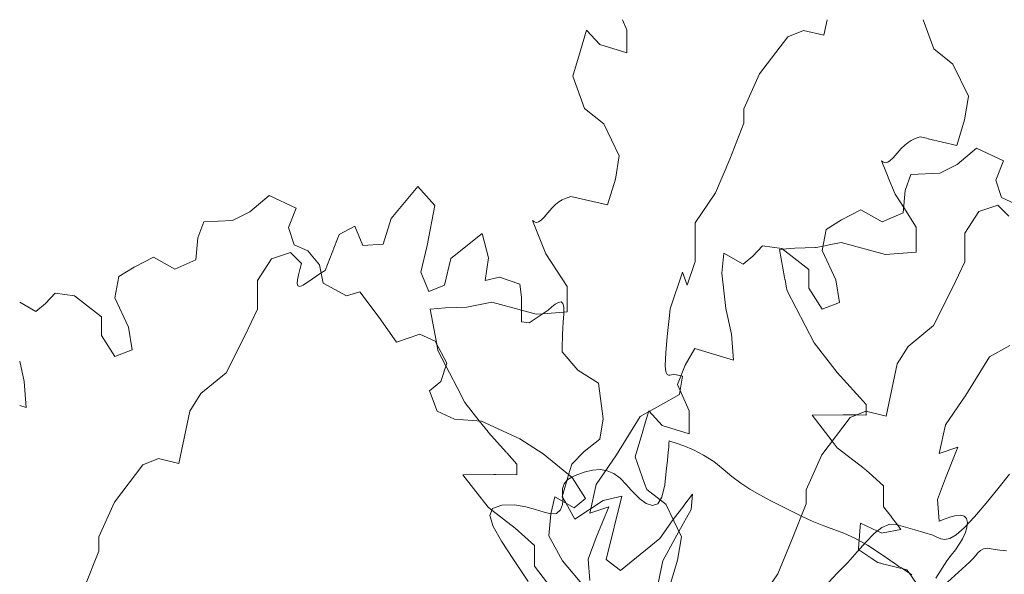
# Model space of a CAD drawing. Header units: millimetres. Extents: x -46876 to 9452, y -13755 to 24767.
# Tile 7 of 55: x -46876 to -36900, y 19146 to 24767. Entities that reach past the tile are written whole.
import ezdxf

# ---------------------------------------------------------------- set-up
doc = ezdxf.new("R2010")
doc.units = ezdxf.units.MM
doc.layers.add('L-PLNT', color=71, linetype='Continuous', lineweight=9)

# ---------------------------------------------------------------- blocks, each defined once
blk = doc.blocks.new('M_RPC Tree - Deciduous - Scarlet Oak - 12_5 Meters-4147365-3D - CAPA')
at = {"layer": 'L-PLNT'}
for p, q in [((-40299.9, 20438.8), (-40297.4, 20474.8)), ((-40297.4, 20474.8), (-40296.5, 20493.8)), ((-40296.5, 20493.8), (-40296.4, 20499.3)), ((-40296.4, 20499.3), (-40276.9, 20493.6)), ((-40276.9, 20493.6), (-40223.8, 20476.3)), ((-40223.8, 20476.3), (-40145.6, 20447.4)), ((-40312.6, 20301.4), (-40304.7, 20382.2)), ((-40304.7, 20382.2), (-40299.9, 20438.8)), ((-40145.6, 20447.4), (-40050.4, 20406.7)), ((-40050.4, 20406.7), (-39946.7, 20354.3)), ((-39946.7, 20354.3), (-39842.7, 20289.8)), ((-40324.5, 20192.8), (-40312.6, 20301.4)), ((-39842.7, 20289.8), (-39746.8, 20213.3)), ((-41247, 20149.1), (-41155.8, 20181.8)), ((-41155.8, 20181.8), (-41072.5, 20201.5)), ((-41072.5, 20201.5), (-40995.6, 20206.7)), ((-40995.6, 20206.7), (-40937.7, 20198.1)), ((-40937.7, 20198.1), (-40923.9, 20196)), ((-40923.9, 20196), (-40856.8, 20168.2)), ((-40856.2, 20168), (-40791, 20121.1)), ((-40340.9, 20052.8), (-40324.5, 20192.8)), ((-39746.8, 20213.3), (-39658.9, 20136.8)), ((-36964.3, 20013.9), (-36846.8, 20162)), ((-41375.6, 20013.3), (-41360.9, 20062.4)), ((-41360.9, 20062.4), (-41330.9, 20097)), ((-41330.9, 20097), (-41321.4, 20107.9)), ((-41321.4, 20107.9), (-41282.5, 20129.5)), ((-41282.5, 20129.5), (-41247, 20149.1)), ((-40791, 20121.1), (-40727.1, 20054)), ((-40727.1, 20054), (-40679.3, 19998.5)), ((-39658.9, 20136.8), (-39570.7, 20070.1)), ((-39570.7, 20070.1), (-39478.3, 20009.4)), ((-41376, 19961.6), (-41375.6, 20013.3)), ((-41374.9, 19943.9), (-41376, 19961.6)), ((-40679.3, 19998.5), (-40661.3, 19977.6)), ((-40661.3, 19977.6), (-40593.4, 19910.5)), ((-40368.6, 19928.1), (-40340.9, 20052.8)), ((-39478.3, 20009.4), (-39377.9, 19950.9)), ((-37083.1, 19866.3), (-36964.3, 20013.9)), ((-41395.5, 19799), (-41375.6, 19853.5)), ((-41375.6, 19853.5), (-41373.8, 19886.1)), ((-41373.5, 19921.9), (-41374.9, 19943.9)), ((-41373.8, 19886.1), (-41372.6, 19908)), ((-41372.6, 19908), (-41373.5, 19921.9)), ((-40593.4, 19910.5), (-40526.8, 19862.2)), ((-40526.8, 19862.2), (-40464.9, 19842.5)), ((-40464.9, 19842.5), (-40411, 19861.3)), ((-40411, 19861.3), (-40368.6, 19928.1)), ((-39377.9, 19950.9), (-39265.5, 19890.8)), ((-39265.5, 19890.8), (-39137.3, 19825.3)), ((-37201.1, 19726.9), (-37083.1, 19866.3)), ((-42110.8, 19742), (-42085, 19814.3)), ((-42085, 19814.3), (-41989.6, 19847.9)), ((-41989.6, 19847.9), (-41862.4, 19849)), ((-41862.4, 19849), (-41748.4, 19830.5)), ((-41748.4, 19830.5), (-41648.2, 19802.6)), ((-41648.2, 19802.6), (-41562.3, 19775.4)), ((-41562.3, 19775.4), (-41494.1, 19759.7)), ((-41494.1, 19759.7), (-41491.2, 19759)), ((-41491.2, 19759), (-41437.1, 19763.4)), ((-41435.4, 19763.5), (-41395.5, 19799)), ((-39137.3, 19825.3), (-38989.3, 19750.7)), ((-42077.3, 19631.4), (-42110.8, 19742)), ((-38989.3, 19750.7), (-38956.4, 19735.3)), ((-38954.9, 19734.6), (-38846.5, 19683.9)), ((-38846.5, 19683.9), (-38728.9, 19637.1)), ((-38074.8, 19649.6), (-38064.6, 19654.2)), ((-38064.6, 19654.2), (-37993.9, 19651.5)), ((-37305, 19616.8), (-37201.1, 19726.9)), ((-41995, 19482.8), (-42077.3, 19631.4)), ((-38728.9, 19637.1), (-38625.3, 19599.9)), ((-38625.3, 19599.9), (-38524.6, 19561.8)), ((-38524.6, 19561.8), (-38415.6, 19512.3)), ((-38301.2, 19473.4), (-38217.6, 19558)), ((-38217.6, 19558), (-38138.9, 19620.6)), ((-38138.9, 19620.6), (-38076.1, 19649)), ((-37993.9, 19651.5), (-37806.8, 19597.3)), ((-37806.8, 19597.3), (-37622.3, 19543.9)), ((-37386.4, 19546.9), (-37305, 19616.8)), ((-41874.2, 19296.4), (-41995, 19482.8)), ((-38415.6, 19512.3), (-38316, 19456.9)), ((-38390.5, 19374.1), (-38301.2, 19473.4)), ((-38316, 19456.9), (-38287, 19440.8)), ((-37622.3, 19543.9), (-37582.1, 19523)), ((-37582.1, 19523), (-37543.1, 19505.5)), ((-37543.1, 19505.5), (-37500.7, 19498.7)), ((-37500.7, 19498.7), (-37450.1, 19510)), ((-37450.1, 19510), (-37386.4, 19546.9)), ((-38486.1, 19267.3), (-38390.5, 19374.1)), ((-38287, 19440.8), (-38127.8, 19336.8)), ((-37191.4, 19334.1), (-37167.3, 19363.7)), ((-37167.3, 19363.7), (-37141.7, 19388)), ((-37141.7, 19388), (-37110.3, 19404.4)), ((-37110.3, 19404.4), (-37069.1, 19410)), ((-37069.1, 19410), (-37013.9, 19402.1)), ((-37013.9, 19402.1), (-36946.1, 19391)), ((-36946.1, 19391), (-36878.1, 19384.4)), ((-41725.4, 19072.5), (-41874.2, 19296.4)), ((-38588.6, 19160.1), (-38486.1, 19267.3)), ((-38127.8, 19336.8), (-38024.9, 19266)), ((-38023.8, 19265.3), (-37966.9, 19226.2)), ((-37474.3, 19067.2), (-37251.5, 19270.3)), ((-37251.5, 19270.3), (-37218.1, 19302)), ((-37218.1, 19302), (-37191.4, 19334.1)), ((-38679.9, 19063.9), (-38588.6, 19160.1)), ((-37966.9, 19226.2), (-37942.2, 19210)), ((-37942.2, 19210), (-37837.2, 19141.3))]:
    blk.add_line(p, q, dxfattribs=at)
blk = doc.blocks.new('M_RPC Tree - Deciduous - Red Maple - 9 Meters-4147367-3D - CAPA')
at = {"layer": 'L-PLNT'}
for p, q in [((-37615.1, 24470.4), (-37720.7, 24767.1)), ((-37419.6, 24316.6), (-37615.1, 24470.4)), ((-37263.7, 23990.9), (-37419.6, 24316.6)), ((-37302.4, 23753.8), (-37263.3, 23990.1)), ((-37380.6, 23493.3), (-37302.4, 23753.8)), ((-37842.1, 23544.3), (-37811.2, 23559.2)), ((-37811.2, 23559.2), (-37781.3, 23570.5)), ((-37781.3, 23570.5), (-37751.9, 23580)), ((-37751.9, 23580), (-37672.6, 23561.4)), ((-37671.3, 23561.2), (-37380.6, 23493.3)), ((-37986.4, 23412.8), (-37946.2, 23460.1)), ((-37946.2, 23460.1), (-37909.1, 23496.6)), ((-37909.1, 23496.6), (-37874.6, 23524.1)), ((-37874.6, 23524.1), (-37842.1, 23544.3)), ((-38055, 23339), (-38024.3, 23368.1)), ((-38024.3, 23368.1), (-37986.4, 23412.8)), ((-38142.8, 23336.7), (-38130, 23326.7)), ((-38075.9, 23171.1), (-38142.8, 23336.7)), ((-38130, 23326.7), (-38116, 23319.4)), ((-38116, 23319.4), (-38099.7, 23317.3)), ((-38099.7, 23317.3), (-38079.7, 23323)), ((-38079.7, 23323), (-38055, 23339)), ((-38006, 22998), (-38074.8, 23168.4)), ((-37918.6, 22862.9), (-38006, 22998)), ((-37791, 22665.6), (-37918.6, 22862.9)), ((-37791, 22411.3), (-37791, 22665.6)), ((-39145.5, 22440.2), (-39022.3, 22450.1)), ((-39022.3, 22450.1), (-38814.1, 22456.6)), ((-38811.5, 22456.6), (-38808.2, 22456.7)), ((-38807.2, 22456.8), (-38735.9, 22471.4)), ((-38735.9, 22471.4), (-38674.8, 22484)), ((-38674.7, 22484), (-38553.2, 22509)), ((-38553.2, 22509), (-38103.7, 22386.2)), ((-39178.6, 22437.6), (-39145.5, 22440.2)), ((-39125.7, 22154.9), (-39178.6, 22437.6)), ((-38103.7, 22386.2), (-37791, 22411.3)), ((-39121.8, 22134.2), (-39125.4, 22153.4)), ((-39109.4, 22067.9), (-39121.6, 22133.4)), ((-39100.4, 22020), (-39109.4, 22067.8)), ((-38826.8, 21491), (-39100.4, 22020)), ((-38592.3, 21191.9), (-38826.8, 21491)), ((-37051.1, 21348.8), (-36844.2, 21465.6)), ((-37289.9, 20962.7), (-37051.1, 21348.8)), ((-38299.1, 20865.8), (-38592.3, 21191.9)), ((-37496.9, 20659.7), (-37289.9, 20962.7)), ((-38299.1, 20797.5), (-38299.1, 20865.8)), ((-38846.3, 20758.3), (-38533.6, 20762.2)), ((-38643.6, 20495.6), (-38846.3, 20758.3)), ((-38533.6, 20762.2), (-38395.9, 20760.8)), ((-38395.9, 20760.8), (-38299.1, 20759.9)), ((-38299.1, 20759.9), (-38299.1, 20797.5)), ((-37560.5, 20369.1), (-37496.9, 20659.7)), ((-38592.3, 20429.1), (-38643.6, 20495.6)), ((-38318.6, 20217.9), (-38592.3, 20429.1)), ((-37369.5, 20433.8), (-37560.5, 20369.1)), ((-37496.9, 20121.6), (-37369.5, 20433.8)), ((-38270.3, 20174.6), (-38317, 20216.4)), ((-38123.2, 20042.9), (-38270.3, 20174.6)), ((-37576.5, 19903.2), (-37496.9, 20121.6)), ((-38123.2, 19831), (-38123.2, 20042.9)), ((-37560.5, 19686.1), (-37576.4, 19902.8)), ((-38043.9, 19727.5), (-38123.2, 19831)), ((-38363.3, 19588.2), (-38357.7, 19663.8)), ((-38357.7, 19663.8), (-38185, 19584)), ((-37983.4, 19648.4), (-38043.1, 19726.4)), ((-37499.6, 19708.6), (-37560.5, 19686.1)), ((-37441.1, 19728), (-37499.6, 19708.6)), ((-37387.6, 19741.1), (-37441.1, 19728)), ((-37341.7, 19745), (-37387.6, 19741.1)), ((-37305.7, 19736.4), (-37341.7, 19745)), ((-37282.4, 19712.2), (-37305.7, 19736.4)), ((-37274, 19669.4), (-37282.4, 19712.2)), ((-37276.5, 19647), (-37274, 19669.4)), ((-38370.7, 19487.3), (-38363.4, 19587.1)), ((-38184.9, 19584), (-38144.2, 19565.2)), ((-38142.8, 19564.5), (-38128.7, 19567.2)), ((-38126.3, 19567.6), (-37947.3, 19601.4)), ((-37947.3, 19601.4), (-37983.4, 19648.4)), ((-37322.9, 19506.6), (-37296.9, 19561.4)), ((-37296.9, 19561.4), (-37280, 19615.7)), ((-37280, 19615.7), (-37279.2, 19622.9)), ((-37279, 19624.5), (-37276.5, 19647)), ((-38377.3, 19397.3), (-38372.7, 19460.2)), ((-38372.6, 19461.1), (-38370.7, 19487.3)), ((-37356, 19451.2), (-37343.7, 19471.8)), ((-37342.8, 19473.3), (-37322.9, 19506.6)), ((-38372.5, 19394.1), (-38377.3, 19397.3)), ((-38282, 19332.7), (-38372.5, 19394.1)), ((-37436.9, 19339.6), (-37394.7, 19395.5)), ((-37394.7, 19395.5), (-37356, 19451.2)), ((-38260.5, 19318.1), (-38280.3, 19331.5)), ((-38181.9, 19264.7), (-38259.4, 19317.3)), ((-38153.2, 19257.7), (-38181.9, 19264.7)), ((-38122, 19250), (-38151.7, 19257.3)), ((-37592.4, 19106.1), (-37481, 19283.6)), ((-37481, 19283.6), (-37436.9, 19339.6)), ((-38050.4, 19232.5), (-38120.3, 19249.6)), ((-37953.2, 19208.7), (-38048.8, 19232.1)), ((-37932.3, 19203.6), (-37953.1, 19208.7)), ((-37888.7, 19192.9), (-37932.3, 19203.6)), ((-37865.1, 19159.6), (-37888.7, 19192.9)), ((-37757.7, 19008.2), (-37865.1, 19159.6))]:
    blk.add_line(p, q, dxfattribs=at)
blk = doc.blocks.new('M_RPC Tree - Deciduous - Red Maple - 9 Meters-V39-3D - CAPA')
at = {"layer": 'L-PLNT'}
for p, q in [((-37375.9, 23299.9), (-37180.5, 23463.9)), ((-37180.5, 23463.9), (-36906.9, 23337.5)), ((-37551.8, 23211.6), (-37375.9, 23299.9)), ((-36906.9, 23337.5), (-36985, 23140.5)), ((-37903.6, 23035), (-37845, 23198.6)), ((-37845, 23198.6), (-37551.8, 23211.6)), ((-36985, 23140.5), (-36926.4, 22965.1)), ((-37923.1, 22810.9), (-37903.6, 23035)), ((-36926.4, 22965.1), (-36789.6, 22901.9)), ((-37156.7, 22821.9), (-36965.6, 22886.6)), ((-36965.6, 22886.6), (-36854.2, 22774.3)), ((-38548.5, 22739.4), (-38353.1, 22839.9)), ((-38353.1, 22839.9), (-38138.1, 22719.4)), ((-38138.1, 22719.4), (-37923.1, 22810.9)), ((-37299.9, 22602.6), (-37156.7, 22821.9)), ((-38704.9, 22642.1), (-38548.5, 22739.4)), ((-38744, 22427), (-38704.9, 22642.1)), ((-37299.9, 22312.8), (-37299.9, 22602.6)), ((-39447.6, 22370.5), (-39349.8, 22473.7)), ((-39349.8, 22473.7), (-39154.4, 22447)), ((-39760.3, 22197.1), (-39740.7, 22399.9)), ((-39740.7, 22399.9), (-39545.3, 22288.5)), ((-39545.3, 22288.5), (-39447.6, 22370.5)), ((-39154.4, 22447), (-38880.8, 22235.9)), ((-38607.2, 22130.7), (-38744, 22427)), ((-37427.3, 22042), (-37299.9, 22312.8)), ((-39721.2, 21839.9), (-39760.3, 22197.1)), ((-38880.8, 22235.9), (-38880.8, 22045.2)), ((-38568.1, 21900.8), (-38607.2, 22130.7)), ((-38880.8, 22045.2), (-38744, 21833.7)), ((-37618.3, 21666.8), (-37427.3, 22042)), ((-38744, 21833.7), (-38568.1, 21900.8)), ((-39662.5, 21579.7), (-39721.2, 21839.9)), ((-37873, 21456.3), (-37618.3, 21666.8)), ((-39643, 21316.4), (-39662.5, 21579.7)), ((-37984.5, 21278.9), (-37873, 21456.3)), ((-40131.6, 21266.6), (-40033.9, 21433.4)), ((-40033.9, 21433.4), (-39643, 21316.4)), ((-40209.8, 21069.6), (-40131.6, 21266.6)), ((-38095.9, 20749.6), (-37984.5, 21278.9)), ((-40092.5, 20803.5), (-40209.8, 21069.6)), ((-40543.9, 20658.2), (-40502.9, 20802.3)), ((-40502.9, 20802.3), (-40366.1, 20654.4)), ((-40092.5, 20570.4), (-40092.5, 20803.5)), ((-38462.1, 20734.2), (-38302.9, 20798.4)), ((-38302.9, 20798.4), (-38095.9, 20749.6)), ((-40561.5, 20596.3), (-40543.9, 20658.2)), ((-40366.1, 20654.4), (-40092.5, 20570.4)), ((-38748.6, 20357.6), (-38462.1, 20734.2)), ((-40639.7, 20335.7), (-40561.5, 20596.3)), ((-38907.8, 20003.6), (-38748.6, 20357.6)), ((-40543.9, 20066.4), (-40639.7, 20335.7)), ((-40522.5, 20006), (-40543.9, 20066.4)), ((-40386.9, 19899.3), (-40522.5, 20006)), ((-38907.8, 19858.7), (-38907.8, 20003.6)), ((-40327, 19852.2), (-40386.9, 19899.3)), ((-39051.1, 19494.5), (-38907.8, 19858.7)), ((-40170.7, 19525.7), (-40326.8, 19851.7)), ((-40209.8, 19289.5), (-40170.7, 19525.7)), ((-39194.4, 19151), (-39051.1, 19494.5)), ((-40287.9, 19028.9), (-40209.8, 19289.5)), ((-39401.3, 18848.1), (-39194.4, 19151))]:
    blk.add_line(p, q, dxfattribs=at)
blk = doc.blocks.new('M_RPC Tree - Deciduous - Red Maple - 9 Meters-V40-3D - CAPA')
at = {"layer": 'L-PLNT'}
for p, q in [((-40723.3, 24663.7), (-40768.9, 24767.1)), ((-38726.8, 24609.8), (-38693.6, 24767.1)), ((-41192.4, 24456.5), (-41133.8, 24662.5)), ((-41133.8, 24662.5), (-40997, 24514.6)), ((-40723.3, 24430.6), (-40723.3, 24663.7)), ((-39092.9, 24594.4), (-38933.7, 24658.7)), ((-38933.7, 24658.7), (-38726.8, 24609.8)), ((-39379.5, 24217.9), (-39092.9, 24594.4)), ((-41270.6, 24195.9), (-41192.4, 24456.5)), ((-40997, 24514.6), (-40723.3, 24430.6)), ((-41153.3, 23866.3), (-41270.6, 24195.9)), ((-39538.7, 23863.8), (-39379.5, 24217.9)), ((-40957.9, 23712.5), (-41153.3, 23866.3)), ((-39538.7, 23718.9), (-39538.7, 23863.8)), ((-40801.5, 23386), (-40957.9, 23712.5)), ((-39681.9, 23354.7), (-39538.7, 23718.9)), ((-40840.6, 23149.7), (-40801.5, 23386)), ((-39825.2, 23011.3), (-39681.9, 23354.7)), ((-40918.8, 22889.1), (-40840.6, 23149.7)), ((-41380.4, 22940.2), (-41349.4, 22955.1)), ((-41349.4, 22955.1), (-41319.5, 22966.4)), ((-41319.5, 22966.4), (-41290.1, 22975.8)), ((-41290.1, 22975.8), (-40918.8, 22889.1)), ((-40032.2, 22708.3), (-39825.2, 23011.3)), ((-41524.7, 22808.7), (-41484.5, 22856)), ((-41484.5, 22856), (-41447.4, 22892.5)), ((-41447.4, 22892.5), (-41412.8, 22919.9)), ((-41412.8, 22919.9), (-41380.4, 22940.2)), ((-41593.2, 22734.9), (-41562.5, 22764)), ((-41562.5, 22764), (-41524.7, 22808.7)), ((-41544.2, 22393.9), (-41681, 22732.5)), ((-41681, 22732.5), (-41668.2, 22722.6)), ((-41668.2, 22722.6), (-41654.3, 22715.3)), ((-41654.3, 22715.3), (-41637.9, 22713.2)), ((-41637.9, 22713.2), (-41618, 22718.8)), ((-41618, 22718.8), (-41593.2, 22734.9)), ((-40032.2, 22315.1), (-40032.2, 22708.3)), ((-41329.2, 22061.4), (-41544.2, 22393.9)), ((-40111.8, 22076), (-40032.2, 22315.1)), ((-40286.9, 21835.5), (-40159.5, 22209.8)), ((-40159.5, 22209.8), (-40111.8, 22076)), ((-41329.2, 21807.1), (-41329.2, 22061.4)), ((-42560.5, 21846), (-42345.5, 21852.7)), ((-42345.5, 21852.7), (-42091.4, 21904.8)), ((-42091.4, 21904.8), (-41792.5, 21823.2)), ((-42716.8, 21833.4), (-42560.5, 21846)), ((-42650.2, 21477.7), (-42716.8, 21833.4)), ((-41792.5, 21823.2), (-41641.9, 21782)), ((-41641.9, 21782), (-41575.2, 21787.4)), ((-41575.2, 21787.4), (-41362.4, 21804.5)), ((-41362.4, 21804.5), (-41329.2, 21807.1)), ((-40297, 21740.3), (-40286.9, 21835.5)), ((-40306.8, 21646.8), (-40297, 21740.3)), ((-40323.4, 21471.9), (-40315.7, 21556.8)), ((-40315.7, 21556.8), (-40306.8, 21646.8)), ((-42638.6, 21415.9), (-42650.2, 21477.7)), ((-40329.3, 21394), (-40323.4, 21471.9)), ((-42557.7, 21259.5), (-42638.6, 21415.9)), ((-40333.2, 21324.6), (-40329.3, 21394)), ((-42406.3, 20966.7), (-42557.7, 21259.5)), ((-40334.6, 21265.7), (-40333.2, 21324.6)), ((-40332.3, 21220.7), (-40334.6, 21265.7)), ((-40325.8, 21190.3), (-40332.3, 21220.7)), ((-40315.8, 21172.3), (-40325.8, 21190.3)), ((-40303.1, 21164), (-40315.8, 21172.3)), ((-40288.2, 21163.2), (-40303.1, 21164)), ((-40272, 21167.2), (-40288.2, 21163.2)), ((-40255, 21173.7), (-40272, 21167.2)), ((-40174.9, 21157.4), (-40255, 21173.7)), ((-40184, 21011), (-40159.5, 21154.3)), ((-40159.5, 21154.3), (-40174.9, 21157.4)), ((-42365, 20886.9), (-42405.4, 20965)), ((-40382.4, 20861.4), (-40191.4, 20967.6)), ((-40191.4, 20967.6), (-40184, 21011)), ((-42219.1, 20700.9), (-42365, 20886.9)), ((-40497.5, 20796.5), (-40382.4, 20861.4)), ((-40589.4, 20744.7), (-40505.9, 20791.8)), ((-40505.9, 20791.8), (-40497.5, 20796.5)), ((-42131, 20588.5), (-42219.1, 20700.9)), ((-40828.1, 20358.5), (-40589.4, 20744.7)), ((-41943.9, 20380.3), (-42130.5, 20587.8)), ((-41837.3, 20261.7), (-41940.9, 20377)), ((-41035.1, 20055.6), (-40828.1, 20358.5)), ((-41837.3, 20155.8), (-41837.3, 20261.7)), ((-42384.6, 20154.2), (-42071.8, 20158.1)), ((-42193.5, 19906.7), (-42384.6, 20154.2)), ((-42070.5, 20158.1), (-42060, 20158)), ((-42056.7, 20158), (-41837.3, 20155.8)), ((-41098.8, 19764.9), (-41035.1, 20055.6)), ((-42130.5, 19824.9), (-42191.2, 19903.6)), ((-42091.9, 19795.1), (-42130.5, 19824.9)), ((-41856.9, 19613.8), (-42091.9, 19795.1)), ((-40907.7, 19829.7), (-41098.8, 19764.9)), ((-41035.1, 19517.4), (-40907.7, 19829.7)), ((-41661.4, 19438.8), (-41856.9, 19613.8)), ((-41114.7, 19299.1), (-41035.1, 19517.4)), ((-41661.4, 19226.9), (-41661.4, 19438.8)), ((-41098.8, 19082), (-41114.7, 19299.1)), ((-41485.6, 18997.3), (-41661.4, 19226.9))]:
    blk.add_line(p, q, dxfattribs=at)
blk = doc.blocks.new('M_RPC Tree - Deciduous - Red Maple - 9 Meters-V41-3D - CAPA')
at = {"layer": 'L-PLNT'}
for p, q in [((-43113.8, 22752.8), (-42843.2, 23077.3)), ((-42843.2, 23077.3), (-42668.1, 22883.1)), ((-44542.9, 22820.7), (-44347.5, 22984.8)), ((-44347.5, 22984.8), (-44073.9, 22858.4)), ((-44073.9, 22858.4), (-44152.1, 22661.4)), ((-42668.1, 22883.1), (-42747.7, 22478.5)), ((-44718.8, 22732.5), (-44542.9, 22820.7)), ((-43193.4, 22493), (-43113.8, 22752.8)), ((-45070.6, 22555.8), (-45012, 22719.5)), ((-45012, 22719.5), (-44718.8, 22732.5)), ((-44152.1, 22661.4), (-44093.4, 22486)), ((-43639.2, 22590.3), (-43480, 22675.3)), ((-43480, 22675.3), (-43400.4, 22479.8)), ((-45090.2, 22331.8), (-45070.6, 22555.8)), ((-43782.4, 22226.1), (-43639.2, 22590.3)), ((-42508.9, 22347.2), (-42190.5, 22600)), ((-42190.5, 22600), (-42126.8, 22352.5)), ((-44093.4, 22486), (-43956.6, 22422.8)), ((-43400.4, 22479.8), (-43193.4, 22493)), ((-42747.7, 22478.5), (-42811.3, 22208.5)), ((-45715.6, 22260.3), (-45520.1, 22360.8)), ((-45520.1, 22360.8), (-45305.2, 22240.3)), ((-44323.7, 22342.8), (-44132.7, 22407.5)), ((-44132.7, 22407.5), (-44021.2, 22295.2)), ((-43956.6, 22422.8), (-43839.4, 22283.9)), ((-42126.8, 22352.5), (-42158.6, 22124.4)), ((-45871.9, 22163), (-45715.6, 22260.3)), ((-45305.2, 22240.3), (-45090.2, 22331.8)), ((-44467, 22123.5), (-44323.7, 22342.8)), ((-44021.2, 22295.2), (-44037.9, 22235.7)), ((-43839.4, 22283.9), (-43800.3, 22096.3)), ((-42572.5, 22077.3), (-42508.9, 22347.2)), ((-45911, 21947.9), (-45871.9, 22163)), ((-44052.2, 22179.7), (-44061.7, 22130.9)), ((-44037.9, 22235.7), (-44052.2, 22179.7)), ((-43909.8, 22141.6), (-43821.9, 22199.9)), ((-43821.9, 22199.9), (-43782.4, 22226.1)), ((-42811.3, 22208.5), (-42731.7, 22013)), ((-42158.6, 22124.4), (-42015.4, 22157.5)), ((-42015.4, 22157.5), (-41808.4, 22087.9)), ((-44467, 21833.7), (-44467, 22123.5)), ((-44061.7, 22130.9), (-44064.2, 22092.8)), ((-44064.2, 22092.8), (-44057.2, 22068.9)), ((-44057.2, 22068.9), (-44038.4, 22062.8)), ((-44038.4, 22062.8), (-44005.3, 22078.1)), ((-44005.3, 22078.1), (-43909.8, 22141.6)), ((-43800.3, 22096.3), (-43565.8, 21966.8)), ((-42731.7, 22013), (-42572.5, 22077.3)), ((-41808.4, 22087.9), (-41792.5, 21953.6)), ((-46614.6, 21891.4), (-46516.9, 21994.6)), ((-46516.9, 21994.6), (-46321.4, 21967.9)), ((-46321.4, 21967.9), (-46047.8, 21756.8)), ((-43565.8, 21966.8), (-43429, 22009.6)), ((-43429, 22009.6), (-43233.5, 21749.8)), ((-41792.5, 21953.6), (-41792.5, 21705.2)), ((-46876.1, 21902.8), (-46712.3, 21809.4)), ((-46712.3, 21809.4), (-46614.6, 21891.4)), ((-45774.2, 21651.6), (-45911, 21947.9)), ((-41521.9, 21822.8), (-41484.6, 21855.8)), ((-41484.6, 21855.8), (-41449.2, 21883.9)), ((-41449.2, 21883.9), (-41417.4, 21902.4)), ((-41417.4, 21902.4), (-41391.1, 21906.5)), ((-41391.1, 21906.5), (-41371.9, 21891.2)), ((-41371.9, 21891.2), (-41361.9, 21851.9)), ((-41361.9, 21851.9), (-41362.7, 21783.6)), ((-46047.8, 21756.8), (-46047.8, 21566.1)), ((-44594.3, 21562.9), (-44467, 21833.7)), ((-43233.5, 21749.8), (-43057.6, 21499)), ((-41712.9, 21696), (-41521.9, 21822.8)), ((-41362.7, 21783.6), (-41368.6, 21705.3)), ((-45735.1, 21421.7), (-45774.2, 21651.6)), ((-41792.5, 21705.2), (-41712.9, 21696)), ((-41368.6, 21705.3), (-41372.8, 21637.9)), ((-46047.8, 21566.1), (-45911, 21354.6)), ((-44785.4, 21187.7), (-44594.3, 21562.9)), ((-43057.6, 21499), (-42823.1, 21581.5)), ((-42823.1, 21581.5), (-42666.7, 21509.3)), ((-41375.6, 21579.5), (-41377.3, 21528.4)), ((-41372.8, 21637.9), (-41375.6, 21579.5)), ((-42666.7, 21509.3), (-42549.5, 21285.6)), ((-41378.2, 21482.7), (-41378.5, 21440.7)), ((-41377.3, 21528.4), (-41378.2, 21482.7)), ((-45911, 21354.6), (-45735.1, 21421.7)), ((-41378.5, 21440.7), (-41378.6, 21400.5)), ((-41378.6, 21400.5), (-41219.4, 21216.4)), ((-46829.6, 21100.6), (-46876.1, 21307.2)), ((-42549.5, 21285.6), (-42608.1, 21100.7)), ((-45040.1, 20977.2), (-44785.4, 21187.7)), ((-41219.4, 21216.4), (-41012.4, 21084.8)), ((-46810, 20837.3), (-46829.6, 21100.6)), ((-42608.1, 21100.7), (-42725.4, 21006.6)), ((-41012.4, 21084.8), (-40964.7, 20723.2)), ((-45151.5, 20799.7), (-45040.1, 20977.2)), ((-42725.4, 21006.6), (-42647.2, 20800.9)), ((-46876.1, 20857.1), (-46810, 20837.3)), ((-45262.9, 20270.4), (-45151.5, 20799.7)), ((-42647.2, 20800.9), (-42471.3, 20719.7)), ((-42471.3, 20719.7), (-42197.7, 20699.3)), ((-42197.7, 20699.3), (-41806.8, 20518.8)), ((-40964.7, 20723.2), (-40996.5, 20515.8)), ((-41806.8, 20518.8), (-41572.3, 20368.1)), ((-40996.5, 20515.8), (-41155.7, 20389.4)), ((-41572.3, 20368.1), (-41279.1, 20126.7)), ((-41155.7, 20389.4), (-41283.1, 20263.5)), ((-45915.6, 19878.5), (-45629.1, 20255)), ((-45629.1, 20255), (-45469.9, 20319.3)), ((-45469.9, 20319.3), (-45262.9, 20270.4)), ((-41283.1, 20263.5), (-41314.1, 20155.5)), ((-41314.1, 20155.5), (-41378.6, 19931)), ((-41279.1, 20126.7), (-41142.3, 19915.2)), ((-40147, 19841.7), (-40057.3, 19959.7)), ((-40057.3, 19959.7), (-40073.2, 19804.2)), ((-46074.8, 19524.5), (-45915.6, 19878.5)), ((-41455, 19932.5), (-41494.1, 19759.8)), ((-41259.6, 19821), (-41455, 19932.5)), ((-41378.6, 19931), (-41343.5, 19868.9)), ((-41343.5, 19868.9), (-41251.2, 19705.1)), ((-41142.3, 19915.2), (-41259.6, 19821)), ((-41251.2, 19705.1), (-40964.7, 19895.4)), ((-40964.7, 19895.4), (-40773.7, 19939.4)), ((-40773.7, 19939.4), (-40932.8, 19295.6)), ((-41494.1, 19759.8), (-41513.7, 19535.7)), ((-40254.4, 19700.6), (-40147.7, 19840.8)), ((-40073.2, 19804.2), (-40196.5, 19579.8)), ((-40391.6, 19510), (-40280.1, 19666.8)), ((-40280.1, 19666.8), (-40275.1, 19673.4)), ((-40275.1, 19673.5), (-40254.4, 19700.6)), ((-40196.5, 19579.8), (-40359.7, 19282.8)), ((-46074.8, 19379.6), (-46074.8, 19524.5)), ((-41513.7, 19535.7), (-41376.9, 19281.8)), ((-40679.3, 19274.1), (-40391.6, 19510)), ((-46218.1, 19015.4), (-46074.8, 19379.6)), ((-41376.9, 19281.8), (-41142.3, 19004)), ((-40932.8, 19295.6), (-40789.6, 19183.7)), ((-40789.6, 19183.7), (-40679.3, 19274.1)), ((-40359.7, 19282.8), (-40407.3, 19056.8))]:
    blk.add_line(p, q, dxfattribs=at)

msp = doc.modelspace()

# ---------------------------------------------------------------- block references
at = {"layer": 'L-PLNT'}
for name in ['M_RPC Tree - Deciduous - Red Maple - 9 Meters-V40-3D - CAPA', 'M_RPC Tree - Deciduous - Red Maple - 9 Meters-4147367-3D - CAPA', 'M_RPC Tree - Deciduous - Red Maple - 9 Meters-V39-3D - CAPA', 'M_RPC Tree - Deciduous - Red Maple - 9 Meters-V41-3D - CAPA', 'M_RPC Tree - Deciduous - Scarlet Oak - 12_5 Meters-4147365-3D - CAPA']:
    msp.add_blockref(name, (0, 0), dxfattribs=at)

doc.saveas('drawing.dxf')
